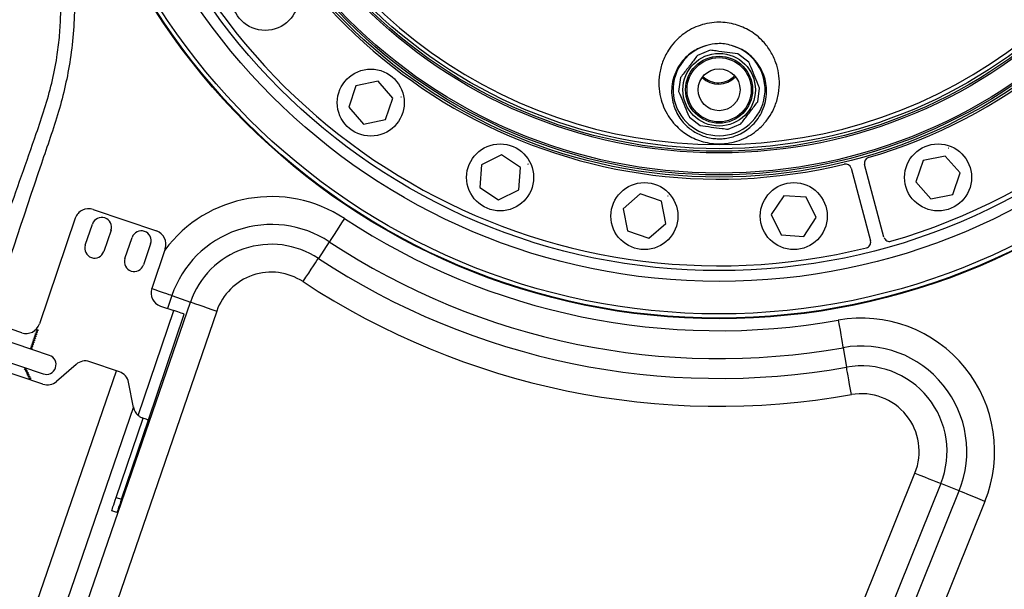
# Model space of a CAD drawing. Extents: x 0 to 8410, y 0 to 5940.
# Tile 28 of 212: x 1430 to 1783, y 2484 to 2688. Entities that reach past the tile are written whole.
import ezdxf

# ---------------------------------------------------------------- set-up
doc = ezdxf.new("R2010")
doc.units = 0
doc.header["$LTSCALE"] = 10
doc.layers.get('0').update_dxf_attribs({"linetype": 'CONTINUOUS'})
doc.styles.add('SLDTEXTSTYLE0', font='TXT', dxfattribs={"width": 0.605})
doc.dimstyles.new('SLDDIMSTYLE0', dxfattribs={"dimtxt": 50, "dimasz": 50, "dimexe": 0, "dimexo": 0.0625, "dimgap": 12.5, "dimtad": 0, "dimtih": 1, "dimtoh": 1, "dimdec": 0, "dimrnd": 1e-09, "dimzin": 12, "dimtxsty": 'SLDTEXTSTYLE0', "dimsah": 1, "dimcen": 0, "dimazin": 3, "dimtfac": 1, "dimtofl": 0, "dimtmove": 0, "dimatfit": 3, "dimtolj": 1, "dimtzin": 12})
doc.dimstyles.new('SLDDIMSTYLE2', dxfattribs={"dimtxt": 50, "dimasz": 50, "dimexe": 0, "dimexo": 0.0625, "dimgap": 12.5, "dimtad": 1, "dimdec": 0, "dimrnd": 1e-09, "dimzin": 12, "dimtxsty": 'SLDTEXTSTYLE0', "dimsah": 1, "dimcen": 0.09, "dimazin": 3, "dimtfac": 1, "dimtofl": 0, "dimtmove": 0, "dimatfit": 3, "dimtolj": 1, "dimtzin": 12})

# ---------------------------------------------------------------- blocks, each defined once
blk = doc.blocks.new('_D')
at = {"color": 7, "linetype": 'CONTINUOUS'}
for p, q in [((1680.76, 2821.35), (2815.44, 2518.43)), ((2815.44, 2518.43), (2919.24, 2490.72)), ((2919.24, 2490.72), (3146.6, 2490.72))]:
    blk.add_line(p, q, dxfattribs=at)
blk.add_solid([(2815.44, 2518.43), (2861.81, 2498.29), (2865.68, 2512.78)], dxfattribs=at)
at = {"color": 7, "linetype": 'CONTINUOUS', "insert": (2944.24, 2555.17), "char_height": 50, "attachment_point": 1, "style": 'SLDTEXTSTYLE0'}
blk.add_mtext('R1174', dxfattribs=at)
blk = doc.blocks.new('_D_3')
at = {"color": 7, "linetype": 'CONTINUOUS'}
for p, q in [((5417.89, 2801.35), (5417.89, 442.22)), ((1260.76, 1798.95), (1260.76, 442.22)), ((5417.89, 457.22), (1260.76, 457.22))]:
    blk.add_line(p, q, dxfattribs=at)
for points in [[(1260.76, 457.22), (1310.76, 449.72), (1310.76, 464.72)], [(5417.89, 457.22), (5367.89, 464.72), (5367.89, 449.72)]]:
    blk.add_solid(points, dxfattribs=at)
at = {"color": 7, "linetype": 'CONTINUOUS', "insert": (3262.94, 521.68), "char_height": 50, "attachment_point": 1, "style": 'SLDTEXTSTYLE0'}
blk.add_mtext('4157', dxfattribs=at)

msp = doc.modelspace()

# ---------------------------------------------------------------- linework, layer by layer
at = {"color": 7, "linetype": 'CONTINUOUS'}
for p, q in [((1677.57, 2677.5), (1673, 2675.6)), ((1691.42, 2673.18), (1687.49, 2676.2)), ((1666.92, 2667.67), (1666.27, 2662.76)), ((1550.63, 2664.79), (1548.04, 2657.14)), ((1558.56, 2666.37), (1550.63, 2664.79)), ((1563.89, 2660.29), (1558.56, 2666.37)), ((1694.6, 2659.04), (1695.25, 2663.95)), ((1561.29, 2652.64), (1563.89, 2660.29)), ((1566.82, 2660.79), (1566.8, 2660.77)), ((1566.8, 2660.77), (1566.81, 2660.74)), ((1566.81, 2660.74), (1566.84, 2660.74)), ((1566.85, 2660.79), (1566.82, 2660.79)), ((1566.84, 2660.74), (1566.86, 2660.76)), ((1566.86, 2660.76), (1566.85, 2660.79)), ((1548.04, 2657.14), (1553.37, 2651.06)), ((1670.1, 2653.52), (1674.03, 2650.51)), ((1553.37, 2651.06), (1561.29, 2652.64)), ((1683.95, 2649.21), (1688.52, 2651.1)), ((1762.86, 2642.42), (1762.84, 2642.39)), ((1762.84, 2642.39), (1762.85, 2642.37)), ((1762.85, 2642.37), (1762.88, 2642.37)), ((1762.89, 2642.42), (1762.86, 2642.42)), ((1762.88, 2642.37), (1762.9, 2642.39)), ((1762.9, 2642.39), (1762.89, 2642.42)), ((1602.84, 2640.02), (1595.59, 2636.45)), ((1609.56, 2635.53), (1602.84, 2640.02)), ((1761.81, 2639.61), (1753.88, 2638.03)), ((1767.14, 2633.54), (1761.81, 2639.61)), ((1595.59, 2636.45), (1595.06, 2628.38)), ((1609.03, 2627.47), (1609.56, 2635.53)), ((1612.26, 2636.77), (1612.25, 2636.74)), ((1612.25, 2636.74), (1612.27, 2636.72)), ((1612.29, 2636.78), (1612.26, 2636.77)), ((1612.27, 2636.72), (1612.3, 2636.73)), ((1612.31, 2636.75), (1612.29, 2636.78)), ((1612.3, 2636.73), (1612.31, 2636.75)), ((1728.02, 2635.3), (1735.01, 2609.21)), ((1739.84, 2610.51), (1732.85, 2636.59)), ((1753.88, 2638.03), (1751.28, 2630.38)), ((1764.54, 2625.88), (1767.14, 2633.54)), ((1595.06, 2628.38), (1601.78, 2623.89)), ((1751.28, 2630.38), (1756.61, 2624.3)), ((1601.78, 2623.89), (1609.03, 2627.47)), ((1652.42, 2626.03), (1646.35, 2620.7)), ((1660.08, 2623.44), (1652.42, 2626.03)), ((1662.39, 2625.34), (1662.36, 2625.33)), ((1662.36, 2625.33), (1662.36, 2625.3)), ((1662.36, 2625.3), (1662.39, 2625.28)), ((1662.42, 2625.33), (1662.39, 2625.34)), ((1662.39, 2625.28), (1662.41, 2625.3)), ((1662.41, 2625.3), (1662.42, 2625.33)), ((1703.94, 2625.36), (1699.45, 2618.63)), ((1712.01, 2624.83), (1703.94, 2625.36)), ((1715.58, 2617.58), (1712.01, 2624.83)), ((1713.75, 2627.27), (1713.73, 2627.25)), ((1713.73, 2627.25), (1713.73, 2627.22)), ((1713.73, 2627.22), (1713.76, 2627.21)), ((1713.78, 2627.26), (1713.75, 2627.27)), ((1713.76, 2627.21), (1713.78, 2627.23)), ((1713.78, 2627.23), (1713.78, 2627.26)), ((1756.61, 2624.3), (1764.54, 2625.88)), ((1661.66, 2615.51), (1660.08, 2623.44)), ((1456.44, 2620.49), (1479.17, 2612.78)), ((1646.35, 2620.7), (1647.93, 2612.78)), ((1699.45, 2618.63), (1703.03, 2611.38)), ((1711.09, 2610.86), (1715.58, 2617.58)), ((1450.1, 2617.36), (1437.25, 2579.49)), ((1453.69, 2607.7), (1456.26, 2615.27)), ((1655.58, 2610.18), (1661.66, 2615.51)), ((1462.89, 2613.02), (1460.32, 2605.45)), ((1647.93, 2612.78), (1655.58, 2610.18)), ((1703.03, 2611.38), (1711.09, 2610.86)), ((1467.89, 2602.88), (1470.46, 2610.45)), ((1477.09, 2608.2), (1474.52, 2600.63)), ((1482.3, 2606.44), (1477.48, 2592.23)), ((1480.61, 2585.89), (1485.34, 2584.28)), ((1476.27, 2545.12), (1489.13, 2583)), ((1430.91, 2576.36), (1423.33, 2578.93)), ((1440.82, 2568.24), (1421.88, 2574.67)), ((1438.5, 2557.94), (1418.51, 2564.72)), ((1419.63, 2568.04), (1438.57, 2561.61)), ((1450.35, 2565.01), (1443.41, 2558.91)), ((1465.88, 2562.38), (1455.26, 2565.98)), ((1470.98, 2549.56), (1469.17, 2558.62)), ((1464.74, 2517.35), (1474.38, 2545.76)), ((1466.63, 2516.71), (1476.27, 2545.12)), ((1465.03, 2511.98), (1463.13, 2512.62))]:
    msp.add_line(p, q, dxfattribs=at)
at = {"color": 8, "linetype": 'CONTINUOUS'}
for p, q in [((1541.08, 2608.9), (1537.18, 2602.97)), ((1484.66, 2589.65), (1483.08, 2585.05)), ((1484.66, 2589.65), (1491.36, 2587.34)), ((1416.92, 2371.13), (1491.36, 2587.34)), ((1500.8, 2584.09), (1426.35, 2367.88)), ((1472.61, 2546.76), (1485.34, 2584.28)), ((1725.18, 2571), (1726.42, 2564.02)), ((1400.78, 2376.69), (1464.84, 2562.73)), ((1470.93, 2549.78), (1410.21, 2373.44)), ((1731.62, 2478.27), (1750.94, 2526.1)), ((1760.19, 2522.36), (1740.87, 2474.53)), ((1766.76, 2519.71), (1760.19, 2522.36)), ((1746.26, 2468.95), (1766.76, 2519.71)), ((1464.74, 2517.35), (1466.63, 2516.71)), ((1776.01, 2515.97), (1755.51, 2465.21))]:
    msp.add_line(p, q, dxfattribs=at)
at = {"color": 8, "linetype": 'CONTINUOUS', "flags": 128}
for points in [[(1546.56, 2617.23), (1545.53, 2615.68), (1544.54, 2614.17), (1543.63, 2612.78), (1542.81, 2611.54), (1542.13, 2610.5), (1541.6, 2609.69), (1541.25, 2609.15), (1541.08, 2608.9)], [(1531.7, 2594.64), (1532.73, 2596.2), (1533.72, 2597.7), (1534.63, 2599.1), (1535.45, 2600.34), (1536.13, 2601.38), (1536.66, 2602.18), (1537.02, 2602.72), (1537.18, 2602.97)], [(1484.66, 2589.65), (1484.37, 2589.75), (1483.76, 2589.96), (1482.85, 2590.27), (1481.68, 2590.68), (1480.27, 2591.16), (1478.69, 2591.7), (1477.45, 2592.13)], [(1491.36, 2587.34), (1491.65, 2587.24), (1492.26, 2587.03), (1493.17, 2586.72), (1494.35, 2586.31), (1495.75, 2585.83), (1497.33, 2585.29), (1499.03, 2584.7), (1500.8, 2584.09)], [(1723.44, 2580.83), (1723.76, 2578.99), (1724.08, 2577.22), (1724.37, 2575.57), (1724.63, 2574.11), (1724.84, 2572.89), (1725.01, 2571.94), (1725.12, 2571.3), (1725.18, 2571)], [(1728.16, 2554.2), (1727.83, 2556.04), (1727.52, 2557.81), (1727.23, 2559.45), (1726.97, 2560.92), (1726.75, 2562.14), (1726.58, 2563.09), (1726.47, 2563.72), (1726.42, 2564.02)], [(1750.94, 2526.1), (1752.67, 2525.4), (1754.34, 2524.73), (1755.89, 2524.1), (1757.26, 2523.54), (1758.42, 2523.08), (1759.31, 2522.72), (1759.91, 2522.48), (1760.19, 2522.36)], [(1776.01, 2515.97), (1774.28, 2516.67), (1772.61, 2517.34), (1771.07, 2517.97), (1769.69, 2518.52), (1768.54, 2518.99), (1767.64, 2519.35), (1767.05, 2519.59), (1766.76, 2519.71)]]:
    msp.add_lwpolyline(points, dxfattribs=at)
at = {"color": 7, "linetype": 'CONTINUOUS', "flags": 128}
for points in [[(1489.13, 2583), (1489.06, 2583.02), (1488.84, 2583.1), (1488.49, 2583.21), (1488.02, 2583.37), (1487.45, 2583.57), (1486.79, 2583.79), (1486.08, 2584.03), (1485.34, 2584.28)], [(1476.27, 2545.12), (1476.24, 2545.13), (1476.14, 2545.17), (1475.97, 2545.22), (1475.74, 2545.3), (1475.44, 2545.4), (1475.1, 2545.52), (1474.71, 2545.65), (1474.27, 2545.8)], [(1463.13, 2512.62), (1463.16, 2512.71), (1463.25, 2512.98), (1463.4, 2513.42), (1463.6, 2514.01), (1463.85, 2514.72), (1464.12, 2515.54), (1464.43, 2516.43), (1464.74, 2517.35)], [(1466.63, 2516.71), (1466.32, 2515.79), (1466.02, 2514.9), (1465.74, 2514.08), (1465.5, 2513.36), (1465.3, 2512.77), (1465.15, 2512.34), (1465.06, 2512.07), (1465.03, 2511.98)]]:
    msp.add_lwpolyline(points, dxfattribs=at)
at = {"color": 7, "linetype": 'CONTINUOUS'}
for centre, radius in [((1680.76, 2821.35), 240), ((1680.76, 2821.35), 239.9), ((1680.76, 2821.35), 239.75), ((1680.76, 2821.35), 188.5), ((1680.76, 2821.35), 180), ((1518.12, 2696.56), 12), ((1680.76, 2663.35), 13), ((1680.76, 2663.35), 12), ((1680.76, 2663.35), 11.5), ((1555.96, 2658.72), 12), ((1680.76, 2663.35), 7.5), ((1602.31, 2631.96), 12), ((1759.21, 2631.96), 12), ((1654, 2618.11), 12), ((1707.52, 2618.11), 12), ((1435.77, 2575.13), 0.25), ((1436.01, 2575.84), 0.25), ((1436.25, 2576.55), 0.25), ((1436.49, 2577.26), 0.25), ((1434.56, 2571.58), 0.25), ((1434.81, 2572.29), 0.25), ((1435.05, 2573), 0.25), ((1435.29, 2573.71), 0.25), ((1435.53, 2574.42), 0.25), ((1434.32, 2570.87), 0.25), ((1432.2, 2563.35), 0.25), ((1432.53, 2562.68), 0.25), ((1432.86, 2562.01), 0.25), ((1433.19, 2561.34), 0.25), ((1433.52, 2560.66), 0.25), ((1433.85, 2559.99), 0.25)]:
    msp.add_circle(centre, radius, dxfattribs=at)
at = {"color": 8, "linetype": 'CONTINUOUS'}
for radius in [238.27, 226.65, 222.78, 189.3, 187.87, 180.63, 179.11]:
    msp.add_circle((1680.76, 2821.35), radius, dxfattribs=at)
for centre, radius, start, end in [((1680.76, 2821.35), 177.66, 118.7772, 61.2228), ((1520.34, 2577.36), 47.72, 56.6764, 143.2119), ((1520.34, 2577.36), 37.74, 56.6764, 161), ((1680.76, 2821.35), 244.28, 236.6764, 280.061), ((1520.34, 2577.36), 30.65, 56.6764, 161), ((1680.76, 2821.35), 254.26, 236.6764, 280.061), ((1680.76, 2821.35), 261.35, 236.6764, 280.061), ((1520.34, 2577.36), 20.67, 56.6764, 161), ((1680.76, 2821.35), 271.33, 236.6764, 280.061), ((1731.77, 2533.84), 47.72, 338, 100.061), ((1731.77, 2533.84), 37.74, 338, 100.061), ((1731.77, 2533.84), 30.65, 338, 100.061), ((1731.77, 2533.84), 20.67, 338, 100.061)]:
    msp.add_arc(centre, radius, start, end, dxfattribs=at)
at = {"color": 7, "linetype": 'CONTINUOUS'}
for centre, radius, start, end in [((1680.76, 2821.35), 221, 286.1774, 13.8226), ((1680.76, 2821.35), 190, 286.343, 13.657), ((1680.76, 2821.35), 190, 196.343, 283.657), ((1680.76, 2821.35), 221, 196.1774, 283.8226), ((1680.76, 2663.35), 16.47, 105.5964, 74.4036), ((1680.5, 2673.85), 8.5, 226.4325, 316.3764), ((1680.5, 2673.85), 8, 226.0386, 316.7703), ((1734.79, 2637.11), 2, 106.343, 195), ((1726.09, 2634.78), 2, 15, 103.657), ((1454.84, 2615.76), 5, 71.2538, 161.2538), ((1459.57, 2614.15), 3.5, 341.2538, 161.2538), ((1473.78, 2609.33), 3.5, 341.2538, 161.2538), ((1477.56, 2608.04), 5, 341.2538, 71.2538), ((1457, 2606.57), 3.5, 161.2538, 341.2538), ((1733.08, 2608.69), 2, 283.8226, 15), ((1741.78, 2611.02), 2, 195, 286.1774), ((1471.21, 2601.75), 3.5, 161.2538, 341.2538), ((1482.21, 2590.63), 5, 161.2538, 251.2538), ((1432.51, 2581.09), 5, 251.2538, 341.2538), ((1439.7, 2564.93), 3.5, 251.2538, 71.2538), ((1453.65, 2561.25), 5, 71.2538, 131.2538), ((1464.27, 2557.64), 5, 11.2538, 71.2538), ((1440.11, 2562.67), 5, 251.2538, 311.2538), ((1475.88, 2550.53), 5, 191.2538, 229.0841)]:
    msp.add_arc(centre, radius, start, end, dxfattribs=at)
at = {"color": 8, "linetype": 'CONTINUOUS'}
for points, knots in [([(1405.32, 2560.49), (1412.02, 2579.46), (1422.27, 2608.51), (1433.69, 2640.5), (1439.2, 2656.59), (1441.77, 2665.72), (1443.5, 2674.23), (1444.45, 2682.05), (1445.02, 2690.79), (1444.88, 2701.24), (1443.5, 2713.28), (1441.11, 2724.35), (1437.92, 2734.36), (1434.63, 2743.48), (1430.96, 2754.61), (1427.61, 2767.95), (1424.64, 2783.44), (1422.68, 2799.1), (1421.81, 2813.16), (1421.72, 2825.55), (1422.16, 2838.72), (1423.59, 2854.3), (1426.36, 2871.13), (1429.94, 2886.73), (1433.74, 2899.75), (1437.72, 2911.24), (1441.67, 2921.29), (1446.04, 2931.19), (1450.86, 2940.95), (1456.12, 2950.52), (1461.8, 2959.93), (1467.88, 2969.11), (1474.31, 2977.98), (1481.06, 2986.5), (1489.71, 2996.52), (1500.62, 3007.81), (1513.27, 3019.2), (1525.71, 3029.06), (1536.7, 3036.8), (1546.94, 3043.26), (1556.33, 3048.65), (1565.95, 3053.66), (1575.83, 3058.29), (1585.93, 3062.52), (1596.26, 3066.34), (1606.78, 3069.71), (1617.37, 3072.61), (1627.97, 3075.05), (1638.59, 3077.03), (1649.32, 3078.57), (1660.16, 3079.66), (1671.07, 3080.3), (1682.07, 3080.48), (1693.1, 3080.18), (1703.27, 3079.5), (1709.73, 3078.76), (1712.53, 3078.44)], [0, 0, 0, 0, 0.085171, 0.130421, 0.143792, 0.157166, 0.170514, 0.180513, 0.190512, 0.207573, 0.224677, 0.241737, 0.255418, 0.269111, 0.282798, 0.305017, 0.327281, 0.349545, 0.371763, 0.386877, 0.401991, 0.427508, 0.453027, 0.474127, 0.495227, 0.510419, 0.525612, 0.54091, 0.556208, 0.57167, 0.587132, 0.602704, 0.618276, 0.633488, 0.6487, 0.674292, 0.699884, 0.720686, 0.741486, 0.756718, 0.77195, 0.787287, 0.802625, 0.818126, 0.833627, 0.849243, 0.86486, 0.88007, 0.89528, 0.910596, 0.925913, 0.941394, 0.956874, 0.972466, 0.988058, 1, 1, 1, 1]), ([(1738.87, 3073.81), (1742.36, 3072.96), (1749.34, 3071.27), (1759.49, 3068.23), (1769.34, 3064.87), (1778.89, 3061.18), (1788.15, 3057.18), (1797.11, 3052.88), (1805.77, 3048.31), (1814.28, 3043.42), (1824.49, 3037.01), (1836.19, 3028.82), (1848.76, 3018.76), (1861.25, 3007.43), (1873.55, 2994.73), (1884.26, 2981.92), (1892.89, 2970.23), (1899.76, 2959.93), (1906.14, 2949.27), (1911.87, 2938.59), (1916.96, 2927.95), (1921.45, 2917.38), (1925.41, 2906.78), (1928.84, 2896.21), (1931.73, 2885.86), (1934.14, 2875.6), (1936.11, 2865.42), (1937.64, 2855.36), (1938.75, 2845.45), (1939.48, 2835.69), (1939.84, 2825.9), (1939.83, 2815.35), (1939.34, 2804.08), (1938.26, 2792.09), (1936.61, 2780.13), (1934.09, 2766.49), (1930.6, 2752.28), (1926.04, 2737.59), (1918.64, 2718.1), (1906.76, 2689.41), (1867.02, 2590.43), (1831.26, 2501.99), (1801.13, 2427.47)], [0, 0, 0, 0, 0.014031, 0.028062, 0.04137, 0.054679, 0.06804, 0.08077, 0.0935, 0.106303, 0.119106, 0.140584, 0.162062, 0.181957, 0.206444, 0.231061, 0.247133, 0.263205, 0.279426, 0.295647, 0.310544, 0.325515, 0.340485, 0.35472, 0.368954, 0.382432, 0.395911, 0.409443, 0.422159, 0.434875, 0.447663, 0.460452, 0.47608, 0.491708, 0.507472, 0.523237, 0.545889, 0.564591, 0.583296, 0.627288, 0.685943, 1, 1, 1, 1]), ([(1792.67, 2430.91), (1822.95, 2505.37), (1858.37, 2592.49), (1895.58, 2685.34), (1905.38, 2709.02), (1912.21, 2725.6), (1918, 2741.28), (1922.47, 2756.13), (1925.74, 2769.78), (1928.2, 2783.34), (1929.92, 2796.95), (1930.89, 2810.81), (1931.09, 2825.07), (1930.46, 2839.49), (1929.01, 2853.66), (1926.83, 2867.37), (1923.95, 2880.78), (1920.27, 2894.19), (1915.74, 2907.71), (1910.39, 2921.1), (1903.77, 2935.2), (1895.86, 2949.57), (1886.53, 2964.06), (1876.47, 2977.56), (1865.68, 2990.17), (1854.91, 3001.22), (1844.12, 3011.04), (1833.47, 3019.72), (1822.18, 3027.93), (1810.29, 3035.59), (1797.73, 3042.7), (1784.88, 3049.03), (1771.79, 3054.57), (1758.61, 3059.29), (1745.14, 3063.28), (1731.38, 3066.53), (1717.43, 3068.99), (1702.64, 3070.75), (1686.93, 3071.67), (1670.36, 3071.53), (1653.49, 3070.28), (1636.54, 3067.83), (1620.69, 3064.41), (1606.17, 3060.33), (1592.92, 3055.8), (1579.91, 3050.49), (1567.15, 3044.43), (1554.72, 3037.66), (1541.71, 3029.59), (1528.47, 3020.13), (1515.16, 3009.18), (1502.91, 2997.62), (1491.63, 2985.45), (1481.08, 2972.47), (1471.31, 2958.59), (1462.37, 2943.88), (1454.63, 2928.94), (1448.03, 2913.74), (1442.85, 2899.32), (1438.85, 2885.75), (1435.85, 2873.12), (1433.58, 2860.86), (1431.96, 2848.85), (1430.93, 2837.36), (1430.41, 2826.07), (1430.37, 2813.62), (1431.04, 2799.76), (1432.64, 2784.57), (1435.1, 2769.43), (1438.06, 2756.18), (1441.19, 2744.77), (1444.23, 2735.19), (1446.81, 2725.42), (1448.56, 2715.42), (1449.64, 2705.25), (1449.98, 2694.97), (1449.57, 2684.62), (1448.42, 2674.54), (1446.62, 2664.8), (1444.18, 2655.43), (1441.12, 2646.21), (1432.27, 2620.35), (1424.75, 2597.47), (1418.24, 2577.68)], [0, 0, 0, 0, 0.166008, 0.194247, 0.206595, 0.218941, 0.231279, 0.241111, 0.250943, 0.260254, 0.269565, 0.279257, 0.288948, 0.298995, 0.309043, 0.318354, 0.327664, 0.337356, 0.347048, 0.357095, 0.367141, 0.379191, 0.390948, 0.402705, 0.413948, 0.42519, 0.434564, 0.444055, 0.453547, 0.463393, 0.47324, 0.483356, 0.492964, 0.502572, 0.512268, 0.521965, 0.531737, 0.541509, 0.552716, 0.564212, 0.575708, 0.587636, 0.599564, 0.609169, 0.618774, 0.628469, 0.638163, 0.647933, 0.657702, 0.669754, 0.681514, 0.693273, 0.704517, 0.715761, 0.727799, 0.739544, 0.751288, 0.762518, 0.773749, 0.78291, 0.79173, 0.800549, 0.80865, 0.816751, 0.824367, 0.831984, 0.842464, 0.852997, 0.86353, 0.874116, 0.881023, 0.887952, 0.894875, 0.901882, 0.908889, 0.915994, 0.9231, 0.930275, 0.936913, 0.943549, 0.950261, 0.956975, 1, 1, 1, 1]), ([(1667.04, 2648.92), (1666.94, 2649), (1666.01, 2649.78), (1664.39, 2651.41), (1662.39, 2654.1), (1660.78, 2657.2), (1659.61, 2660.8), (1659.06, 2664.73), (1659.27, 2668.98), (1660.36, 2673.31), (1662.24, 2677.16), (1664.69, 2680.41), (1667.27, 2682.84), (1670.15, 2684.78), (1673.13, 2686.19), (1676.42, 2687.15), (1679.72, 2687.56), (1682.93, 2687.46), (1685.87, 2686.95), (1688.66, 2686.06), (1691.28, 2684.81), (1693.74, 2683.2), (1695.43, 2681.73), (1697.35, 2679.74), (1699.35, 2677.09), (1701.17, 2673.21), (1702.18, 2669.24), (1702.48, 2665.17), (1701.97, 2660.88), (1700.62, 2656.82), (1698.58, 2653.21), (1696.2, 2650.35), (1693.44, 2648), (1690.5, 2646.2), (1687.16, 2644.84), (1683.74, 2644.08), (1680.35, 2643.89), (1677.26, 2644.18), (1674.33, 2644.89), (1671.66, 2645.93), (1669.19, 2647.27), (1667.76, 2648.36), (1667.04, 2648.92)], [0, 0, 0, 0, 0.002763, 0.026389, 0.050502, 0.078704, 0.1075, 0.140584, 0.174465, 0.210384, 0.247427, 0.274741, 0.302764, 0.325116, 0.348069, 0.370378, 0.393545, 0.413083, 0.433239, 0.452304, 0.471835, 0.492906, 0.514423, 0.520479, 0.554427, 0.58957, 0.620807, 0.652725, 0.68831, 0.724933, 0.754196, 0.784237, 0.808064, 0.832528, 0.85634, 0.881097, 0.901528, 0.922653, 0.941793, 0.961432, 0.98053, 1, 1, 1, 1])]:
    msp.add_open_spline(points, degree=3, knots=knots, dxfattribs=at)
at = {"color": 7, "linetype": 'CONTINUOUS'}
for points, knots in [([(1676.33, 2679.21), (1676.06, 2679.13), (1675.55, 2678.99), (1674.24, 2678.53), (1672.44, 2677.7), (1670.2, 2676.22), (1668.16, 2674.33), (1666.24, 2671.84), (1664.73, 2668.84), (1663.86, 2665.51), (1663.66, 2662.17), (1664.07, 2659.11), (1664.97, 2656.26), (1666.23, 2653.81), (1667.87, 2651.59), (1669.65, 2649.83), (1671.58, 2648.42), (1673.5, 2647.36), (1675.63, 2646.52), (1677.84, 2645.98), (1680.13, 2645.75), (1681.82, 2645.8), (1683.52, 2645.99), (1685.23, 2646.33), (1687.04, 2646.95), (1688.91, 2647.82), (1690.8, 2648.98), (1692.96, 2650.83), (1694.84, 2653.09), (1696.43, 2655.91), (1697.49, 2659.11), (1697.87, 2662.44), (1697.62, 2665.64), (1696.82, 2668.68), (1695.38, 2671.7), (1693.82, 2673.77), (1692.28, 2675.33), (1690.96, 2676.46), (1688.59, 2678.03), (1686.48, 2678.76), (1685.19, 2679.21)], [0, 0, 0, 0, 0.007439, 0.013765, 0.0371, 0.061156, 0.090671, 0.120962, 0.16085, 0.201851, 0.238929, 0.276735, 0.308091, 0.339985, 0.367178, 0.394923, 0.41518, 0.435822, 0.455615, 0.475975, 0.494587, 0.513803, 0.518485, 0.538128, 0.558391, 0.568811, 0.594185, 0.620317, 0.652422, 0.685368, 0.725146, 0.765936, 0.800869, 0.836416, 0.873786, 0.912207, 0.918734, 0.94111, 0.963921, 1, 1, 1, 1]), ([(1685.19, 2679.21), (1684.37, 2679.41), (1682.73, 2679.8), (1679.72, 2679.95), (1677.61, 2679.49), (1676.33, 2679.21)], [0, 0, 0, 0, 0.279667, 0.565968, 1, 1, 1, 1]), ([(1673, 2675.6), (1672.22, 2674.58), (1670.64, 2672.52), (1668.58, 2669.84), (1667.35, 2668.23), (1666.92, 2667.67)], [0, 0, 0, 0, 0.387179, 0.784051, 1, 1, 1, 1]), ([(1687.49, 2676.2), (1686.22, 2676.36), (1683.64, 2676.7), (1680.29, 2677.14), (1678.28, 2677.41), (1677.57, 2677.5)], [0, 0, 0, 0, 0.3871769, 0.7840477, 1, 1, 1, 1]), ([(1695.25, 2663.95), (1695.08, 2664.34), (1694.44, 2665.88), (1693.3, 2668.65), (1692.18, 2671.35), (1691.55, 2672.86), (1691.42, 2673.18)], [0, 0, 0, 0, 0.12936, 0.506185, 0.892466, 1, 1, 1, 1]), ([(1666.27, 2662.76), (1666.41, 2662.43), (1667.02, 2660.96), (1668.14, 2658.26), (1669.29, 2655.49), (1669.94, 2653.91), (1670.1, 2653.52)], [0, 0, 0, 0, 0.107534, 0.484384, 0.87064, 1, 1, 1, 1]), ([(1688.52, 2651.1), (1689.3, 2652.12), (1690.88, 2654.19), (1692.94, 2656.87), (1694.17, 2658.47), (1694.6, 2659.04)], [0, 0, 0, 0, 0.387178, 0.784047, 1, 1, 1, 1]), ([(1674.03, 2650.51), (1675.31, 2650.34), (1677.88, 2650), (1681.23, 2649.56), (1683.24, 2649.3), (1683.95, 2649.21)], [0, 0, 0, 0, 0.387178, 0.78405, 1, 1, 1, 1]), ([(1472.61, 2546.76), (1472.9, 2546.53), (1473.44, 2546.12), (1474.01, 2545.9), (1474.27, 2545.8)], [0, 0, 0, 0, 0.546987, 1, 1, 1, 1])]:
    msp.add_open_spline(points, degree=3, knots=knots, dxfattribs=at)

# ---------------------------------------------------------------- dimensions: what is measured, and where the dimension line sits
dim = msp.add_linear_dim(base=(1260.76, 457.22), p1=(5417.89, 2821.35), p2=(1260.76, 1818.95), dimstyle='SLDDIMSTYLE2', dxfattribs=at)
dim.commit()
dim.dimension.update_dxf_attribs({"geometry": '_D_3', "text_midpoint": (3339.33, 457.22), "dimtype": 160})
dim = msp.add_radius_dim(center=(1680.76, 2821.35), mpoint=(2815.44, 2518.43), dimstyle='SLDDIMSTYLE0', dxfattribs=at)
dim.commit()
dim.dimension.update_dxf_attribs({"geometry": '_D', "text_midpoint": (3045.42, 2529.09), "dimtype": 164})

doc.saveas('drawing.dxf')
